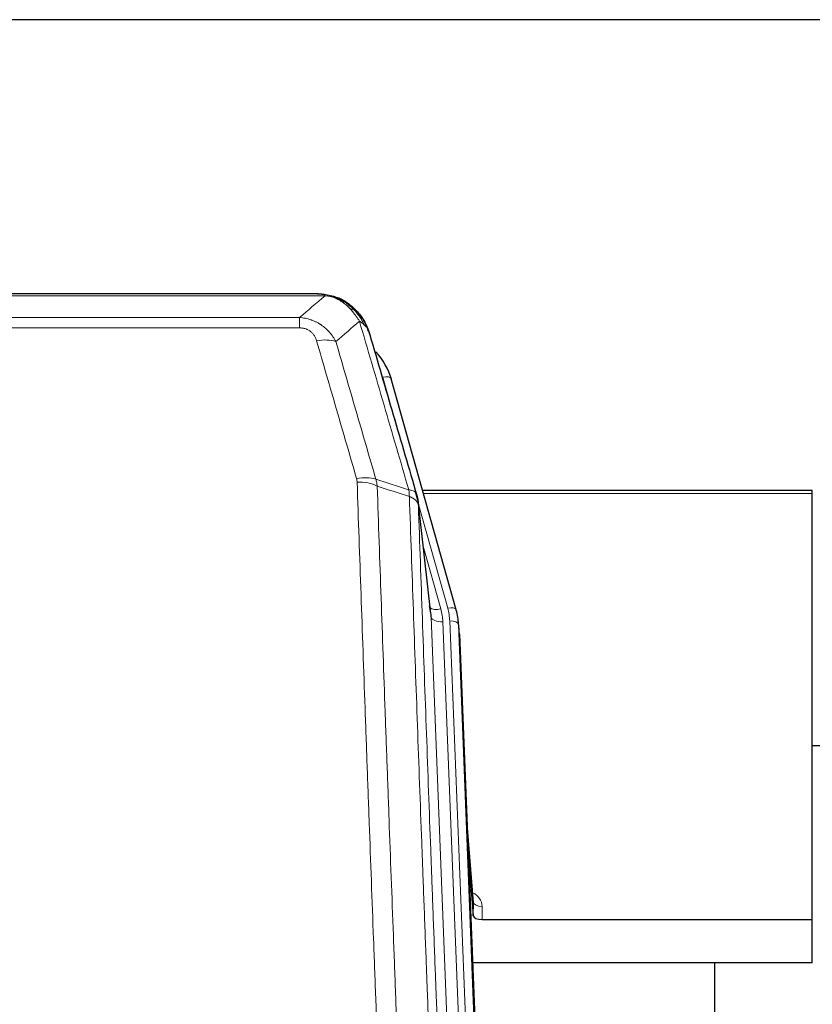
# Model space of a CAD drawing. Header units: inches. Extents: x 0 to 23760, y -13 to 16800.
# Tile 57 of 214: x 6377 to 6648, y 8030 to 8367. Entities that reach past the tile are written whole.
import ezdxf

# ---------------------------------------------------------------- set-up
doc = ezdxf.new("R2010")
doc.units = ezdxf.units.IN
doc.layers.add('254', color=7, linetype='Continuous', true_color=0xffffff)

msp = doc.modelspace()

# ---------------------------------------------------------------- linework, layer by layer
at = {"layer": '254', "color": 2, "linetype": 'Continuous', "lineweight": 25}
for p, q in [((7753.369, 8366.692), (6146.369, 8366.692)), ((6478.93, 8273.066), (6260.809, 8273.066)), ((6485.872, 8271.589), (6485.972, 8271.561)), ((6526.097, 8165.088), (6503.923, 8243.974)), ((6647.869, 8205.803), (6514.651, 8205.803)), ((6647.869, 8204.773), (6647.869, 8205.803)), ((6647.869, 8059.304), (6647.869, 8204.773)), ((6517.476, 8163.768), (6513.061, 8202.287)), ((6526.116, 8164.991), (6526.097, 8165.088)), ((6527.152, 8158.367), (6526.778, 8161.625)), ((6527.273, 8156.782), (6539.841, 7837.57)), ((6650.864, 8118.569), (6647.847, 8118.569)), ((6531.972, 8065.311), (6529.764, 8093.51)), ((6530.145, 8083.836), (6531.968, 8060.555)), ((6531.968, 8060.555), (6531.979, 8065.131)), ((6534.967, 8059.304), (6647.869, 8059.304)), ((6647.869, 8044.495), (6647.869, 8059.304)), ((6647.869, 8044.495), (6531.695, 8044.495)), ((6614.529, 7819.11), (6614.529, 8044.493))]:
    msp.add_line(p, q, dxfattribs=at)
at = {"layer": '254', "color": 110, "linetype": 'Continuous', "lineweight": 13}
for p, q in [((6481.272, 8272.403), (6258.467, 8272.403)), ((6485.972, 8271.561), (6486.04, 8271.404)), ((6267.198, 8264.935), (6472.541, 8264.935)), ((6472.541, 8264.935), (6472.541, 8261.402)), ((6472.541, 8261.402), (6267.198, 8261.402)), ((6505.76, 8227.736), (6501.035, 8244.547)), ((6647.869, 8204.773), (6514.938, 8204.773)), ((6523.209, 8165.661), (6513.136, 8201.495)), ((6517.567, 8162.594), (6513.19, 8200.775)), ((6514.835, 8186.807), (6520.861, 8165.369)), ((6530.633, 7830.701), (6517.567, 8162.594)), ((6534.479, 7832.787), (6521.559, 8160.968)), ((6536.684, 7836.683), (6523.906, 8161.26)), ((6527.273, 8156.782), (6526.9, 8160.04)), ((6526.9, 8160.04), (6539.595, 7837.576)), ((6531.979, 8065.131), (6529.772, 8093.319)), ((6534.977, 8063.72), (6534.967, 8059.304))]:
    msp.add_line(p, q, dxfattribs=at)
for centre, major_axis, ratio, start_param, end_param in [((6478.388, 8251.18), (9.598, 2.808), 0.562843, 0.6646512, 1.4076092), ((6501.035, 8243.162), (-2.888, -0.812), 0.4480327, 3.1416079, 4.5871119), ((6492.049, 8204.297), (9.604, 2.788), 0.5442898, 0.6684637, 1.414101), ((6492.236, 8203.125), (9.994, 0.345), 0.559112, 0.7940626, 1.551472), ((6520.861, 8167.216), (-3.851, -1.082), 0.4480327, 0.2500116, 1.4455193), ((6497.541, 8160.217), (-24.033, -0.038), 0.8858289, 3.1750594, 3.3842109), ((6523.209, 8164.276), (-2.888, -0.812), 0.4480327, 3.1416079, 4.5871119), ((6499.888, 8160.51), (-24.033, -0.038), 0.8858289, 3.1750594, 3.3842109), ((6521.559, 8162.815), (-3.997, -0.157), 0.4614673, 0.0341943, 1.5526308), ((6523.906, 8159.875), (-2.998, -0.118), 0.4614673, 3.175787, 4.6942235), ((6528.973, 8063.72), (-6.003, -0.046), 0.8757409, 3.1327535, 4.2284576), ((6534.977, 8065.175), (3, -0.007), 0.4848086, 3.1763596, 4.7135294)]:
    msp.add_ellipse(centre, major_axis=major_axis, ratio=ratio, start_param=start_param, end_param=end_param, dxfattribs=at)
at = {"layer": '254', "color": 2, "linetype": 'Continuous', "lineweight": 25}
for centre, major_axis, ratio, start_param, end_param in [((6477.728, 8237.961), (-27.014, -0.465), 0.8900028, 3.3708663, 3.8108475), ((6497.541, 8162.064), (20.035, -0.399), 0.8846078, 0.0524005, 0.2615519), ((6499.888, 8159.125), (-27.027, -0.37), 0.8864308, 3.1643526, 3.3735041), ((6534.966, 8060.598), (3, 0), 0.4313147, 3.1753737, 4.7125436)]:
    msp.add_ellipse(centre, major_axis=major_axis, ratio=ratio, start_param=start_param, end_param=end_param, dxfattribs=at)
at = {"layer": '254', "color": 110, "linetype": 'Continuous', "lineweight": 13}
for points in [[(6472.541, 8264.935), (6475.468, 8267.422), (6478.379, 8269.911), (6481.272, 8272.403)], [(6493.035, 8263.684), (6490.361, 8261.361), (6487.671, 8259.04), (6484.968, 8256.722)], [(6498.645, 8209.725), (6502.394, 8208.506), (6506.141, 8207.289), (6509.889, 8206.074)], [(6498.645, 8209.725), (6498.758, 8209.341), (6498.946, 8208.561), (6499.063, 8207.759), (6499.104, 8207.352)], [(6510.101, 8203.783), (6506.436, 8204.971), (6502.77, 8206.161), (6499.104, 8207.352)]]:
    msp.add_open_spline(points, degree=3, dxfattribs=at)
at = {"layer": '254', "color": 2, "linetype": 'Continuous', "lineweight": 25}
for points, degree in [([(6478.73, 8273.063), (6479.347, 8273.067), (6479.97, 8273.037), (6480.596, 8272.973)], 3), ([(6489.483, 8269.508), (6487.836, 8270.728), (6485.97, 8271.563)], 2), ([(6513.067, 8202.206), (6512.317, 8205.037)], 1)]:
    msp.add_open_spline(points, degree=degree, dxfattribs=at)
for points, knots in [([(6478.73, 8273.063), (6478.804, 8273.065), (6478.878, 8273.066), (6479.174, 8273.065), (6479.396, 8273.056), (6479.823, 8273.021), (6480.028, 8272.995), (6480.281, 8272.949), (6480.342, 8272.937), (6480.401, 8272.923)], [0, 0, 0, 0, 0.125, 0.125, 0.5, 0.5, 0.875, 0.875, 1, 1, 1, 1]), ([(6480.401, 8272.923), (6481.812, 8272.834), (6483.248, 8272.528), (6485.119, 8271.827), (6485.583, 8271.627), (6486.04, 8271.404)], [0, 0, 0, 0, 0.75, 0.75, 1, 1, 1, 1]), ([(6483.874, 8272.319), (6483.953, 8272.295), (6484.033, 8272.271), (6484.706, 8272.059), (6485.294, 8271.84), (6485.872, 8271.589)], [0, 0, 0, 0, 0.1180686, 0.1180686, 1, 1, 1, 1]), ([(6486.04, 8271.404), (6486.269, 8271.292), (6486.496, 8271.175), (6487.398, 8270.682), (6488.057, 8270.261), (6489.327, 8269.323), (6489.937, 8268.806), (6490.709, 8268.063), (6490.898, 8267.873), (6491.084, 8267.678)], [0, 0, 0, 0, 0.125, 0.125, 0.5, 0.5, 0.875, 0.875, 1, 1, 1, 1]), ([(6489.559, 8269.451), (6490.205, 8268.969), (6490.82, 8268.443), (6491.628, 8267.657), (6491.852, 8267.428), (6492.069, 8267.194)], [0, 0, 0, 0, 0.7159091, 0.7159091, 1, 1, 1, 1]), ([(6492.499, 8266.626), (6492.478, 8266.67), (6492.455, 8266.715), (6492.376, 8266.85), (6492.313, 8266.94), (6492.187, 8267.084), (6492.131, 8267.14), (6492.069, 8267.194)], [0, 0, 0, 0, 0.2280377, 0.2280377, 0.6912151, 0.6912151, 1, 1, 1, 1]), ([(6492.069, 8267.194), (6492.504, 8266.724), (6492.914, 8266.233), (6494.444, 8264.198), (6495.34, 8262.509), (6495.952, 8260.769)], [0, 0, 0, 0, 0.25, 0.25, 1, 1, 1, 1]), ([(6492.56, 8266.492), (6492.571, 8266.479), (6492.594, 8266.452), (6492.629, 8266.412), (6492.665, 8266.372), (6492.701, 8266.33), (6492.737, 8266.288), (6492.773, 8266.246), (6492.81, 8266.202), (6492.848, 8266.158), (6492.885, 8266.113), (6492.923, 8266.067), (6492.962, 8266.021), (6493.001, 8265.974), (6493.04, 8265.926), (6493.079, 8265.878), (6493.119, 8265.828), (6493.159, 8265.778), (6493.199, 8265.727), (6493.24, 8265.676), (6493.281, 8265.623), (6493.323, 8265.57), (6493.364, 8265.516), (6493.406, 8265.462), (6493.448, 8265.406), (6493.491, 8265.35), (6493.533, 8265.293), (6493.576, 8265.235), (6493.62, 8265.177), (6493.663, 8265.117), (6493.707, 8265.057), (6493.75, 8264.996), (6493.795, 8264.934), (6493.839, 8264.872), (6493.883, 8264.808), (6493.928, 8264.744), (6493.973, 8264.679), (6494.018, 8264.613), (6494.063, 8264.546), (6494.108, 8264.478), (6494.154, 8264.41), (6494.199, 8264.34), (6494.245, 8264.27), (6494.29, 8264.199), (6494.336, 8264.127), (6494.382, 8264.054), (6494.428, 8263.981), (6494.474, 8263.906), (6494.52, 8263.831), (6494.567, 8263.755), (6494.613, 8263.677), (6494.659, 8263.599), (6494.705, 8263.52), (6494.752, 8263.44), (6494.798, 8263.36), (6494.844, 8263.278), (6494.89, 8263.195), (6494.936, 8263.112), (6494.982, 8263.028), (6495.028, 8262.942), (6495.074, 8262.856), (6495.12, 8262.769), (6495.166, 8262.681), (6495.211, 8262.592), (6495.257, 8262.502), (6495.302, 8262.411), (6495.347, 8262.319), (6495.392, 8262.226), (6495.437, 8262.132), (6495.482, 8262.038), (6495.526, 8261.942), (6495.57, 8261.845), (6495.614, 8261.748), (6495.658, 8261.649), (6495.701, 8261.55), (6495.744, 8261.449), (6495.787, 8261.348), (6495.83, 8261.246), (6495.872, 8261.142), (6495.914, 8261.038), (6495.955, 8260.933), (6495.996, 8260.827), (6496.037, 8260.719), (6496.077, 8260.611), (6496.117, 8260.502), (6496.157, 8260.392), (6496.196, 8260.281), (6496.234, 8260.169), (6496.273, 8260.056), (6496.31, 8259.942), (6496.347, 8259.827), (6496.384, 8259.711), (6496.42, 8259.594), (6496.455, 8259.476), (6496.49, 8259.357), (6496.525, 8259.237), (6496.558, 8259.117), (6496.58, 8259.036), (6496.591, 8258.995)], [0, 0, 0, 0, 0.0060657, 0.012223, 0.0184718, 0.0248123, 0.0312443, 0.0377679, 0.0443831, 0.0510899, 0.0578883, 0.0647782, 0.0717598, 0.0788329, 0.0859977, 0.093254, 0.1006019, 0.1080414, 0.1155725, 0.1231952, 0.1309095, 0.1387154, 0.1466129, 0.1546019, 0.1626826, 0.1708549, 0.1791188, 0.1874742, 0.1959213, 0.20446, 0.2130903, 0.2218121, 0.2306256, 0.2395307, 0.2485274, 0.2576156, 0.2667955, 0.276067, 0.2854301, 0.2948848, 0.3044311, 0.314069, 0.3237985, 0.3336196, 0.3435324, 0.3535367, 0.3636326, 0.3738202, 0.3840993, 0.3944701, 0.4049324, 0.4154864, 0.426132, 0.4368691, 0.4476979, 0.4586183, 0.4696303, 0.480734, 0.4919292, 0.503216, 0.5145945, 0.5260645, 0.5376262, 0.5492795, 0.5610244, 0.5728609, 0.584789, 0.5968087, 0.60892, 0.621123, 0.6334175, 0.6458037, 0.6582815, 0.6708509, 0.6835119, 0.6962645, 0.7091087, 0.7220445, 0.735072, 0.748191, 0.7614017, 0.774704, 0.7880979, 0.8015834, 0.8151605, 0.8288293, 0.8425896, 0.8564416, 0.8703852, 0.8844204, 0.8985472, 0.9127656, 0.9270756, 0.9414773, 0.9559705, 0.9705554, 0.9852319, 1, 1, 1, 1]), ([(6496.591, 8258.995), (6496.534, 8259.305), (6496.452, 8259.609), (6496.238, 8260.202), (6496.107, 8260.49), (6495.952, 8260.769)], [0, 0, 0, 0, 0.5, 0.5, 1, 1, 1, 1]), ([(6496.591, 8258.995), (6497.922, 8254.473), (6499.254, 8249.94), (6501.922, 8240.853), (6503.258, 8236.299), (6507.268, 8222.606), (6509.948, 8213.437), (6512.634, 8204.226)], [0, 0, 0, 0, 0.25, 0.25, 0.5, 0.5, 1, 1, 1, 1]), ([(6512.634, 8204.226), (6512.639, 8204.208), (6512.649, 8204.174), (6512.664, 8204.122), (6512.679, 8204.068), (6512.695, 8204.014), (6512.71, 8203.958), (6512.725, 8203.901), (6512.741, 8203.843), (6512.756, 8203.784), (6512.771, 8203.724), (6512.787, 8203.662), (6512.802, 8203.6), (6512.818, 8203.536), (6512.833, 8203.472), (6512.848, 8203.406), (6512.863, 8203.339), (6512.878, 8203.27), (6512.893, 8203.201), (6512.908, 8203.131), (6512.922, 8203.059), (6512.937, 8202.986), (6512.951, 8202.912), (6512.965, 8202.837), (6512.979, 8202.761), (6512.993, 8202.684), (6513.006, 8202.605), (6513.027, 8202.478), (6513.053, 8202.309), (6513.081, 8202.102), (6513.105, 8201.91), (6513.124, 8201.733), (6513.14, 8201.571), (6513.153, 8201.423), (6513.163, 8201.291), (6513.17, 8201.174), (6513.177, 8201.072), (6513.181, 8200.985), (6513.185, 8200.914), (6513.187, 8200.858), (6513.189, 8200.816), (6513.19, 8200.791), (6513.19, 8200.778), (6513.19, 8200.775)], [0, 0, 0, 0, 0.0155037, 0.0313049, 0.0474035, 0.0637997, 0.0804935, 0.097485, 0.1147743, 0.1323613, 0.1502462, 0.1684289, 0.1869096, 0.2056883, 0.224765, 0.2441397, 0.2638126, 0.2837835, 0.3040527, 0.32462, 0.3454856, 0.3666494, 0.3881116, 0.409872, 0.4319308, 0.454288, 0.4769435, 0.4998975, 0.5635611, 0.6228928, 0.6778927, 0.7285606, 0.7748966, 0.8169007, 0.8545729, 0.8879131, 0.9169214, 0.9415977, 0.9619421, 0.9779545, 0.989635, 0.9969835, 1, 1, 1, 1])]:
    msp.add_open_spline(points, degree=3, knots=knots, dxfattribs=at)
at = {"layer": '254', "color": 110, "linetype": 'Continuous', "lineweight": 13}
for points, knots in [([(6480.401, 8272.923), (6480.52, 8272.896), (6480.63, 8272.866), (6480.878, 8272.779), (6481.003, 8272.717), (6481.19, 8272.575), (6481.251, 8272.495), (6481.272, 8272.403)], [0, 0, 0, 0, 0.25, 0.25, 0.625, 0.625, 1, 1, 1, 1]), ([(6481.272, 8272.403), (6482.492, 8272.301), (6483.668, 8272.007), (6485.162, 8271.381), (6485.53, 8271.204), (6485.89, 8271.01)], [0, 0, 0, 0, 0.75, 0.75, 1, 1, 1, 1]), ([(6486.04, 8271.404), (6486.042, 8271.374), (6486.04, 8271.342), (6486.027, 8271.256), (6486.011, 8271.201), (6485.963, 8271.097), (6485.93, 8271.048), (6485.89, 8271.01)], [0, 0, 0, 0, 0.25, 0.25, 0.625, 0.625, 1, 1, 1, 1]), ([(6485.89, 8271.01), (6486.07, 8270.913), (6486.249, 8270.811), (6486.956, 8270.386), (6487.47, 8270.028), (6488.465, 8269.241), (6488.944, 8268.813), (6489.558, 8268.204), (6489.71, 8268.049), (6489.859, 8267.891)], [0, 0, 0, 0, 0.125, 0.125, 0.5, 0.5, 0.875, 0.875, 1, 1, 1, 1]), ([(6491.084, 8267.678), (6490.985, 8267.705), (6490.884, 8267.728), (6490.627, 8267.778), (6490.469, 8267.802), (6490.159, 8267.846), (6490.005, 8267.867), (6489.859, 8267.891)], [0, 0, 0, 0, 0.25, 0.25, 0.625, 0.625, 1, 1, 1, 1]), ([(6489.859, 8267.891), (6490.158, 8267.575), (6490.449, 8267.247), (6491.575, 8265.897), (6492.342, 8264.799), (6493.035, 8263.684)], [0, 0, 0, 0, 0.25, 0.25, 1, 1, 1, 1]), ([(6492.069, 8267.194), (6492.039, 8267.22), (6492.006, 8267.246), (6491.872, 8267.348), (6491.759, 8267.418), (6491.509, 8267.54), (6491.373, 8267.592), (6491.182, 8267.651), (6491.133, 8267.665), (6491.084, 8267.678)], [0, 0, 0, 0, 0.125, 0.125, 0.5, 0.5, 0.875, 0.875, 1, 1, 1, 1]), ([(6491.084, 8267.678), (6491.455, 8267.289), (6491.812, 8266.883), (6493.172, 8265.2), (6494.043, 8263.806), (6494.742, 8262.353)], [0, 0, 0, 0, 0.25, 0.25, 1, 1, 1, 1]), ([(6472.541, 8264.935), (6472.875, 8264.912), (6473.209, 8264.878), (6473.872, 8264.791), (6474.2, 8264.737), (6475.176, 8264.545), (6475.813, 8264.377), (6476.516, 8264.14), (6476.594, 8264.113), (6476.749, 8264.058), (6476.827, 8264.03), (6477.058, 8263.943), (6477.211, 8263.883), (6477.666, 8263.695), (6478.261, 8263.425), (6478.833, 8263.117), (6479.255, 8262.872), (6479.463, 8262.746), (6479.669, 8262.615), (6479.805, 8262.526), (6479.873, 8262.481), (6480.478, 8262.072), (6480.986, 8261.676), (6481.706, 8261.036), (6481.938, 8260.816), (6482.276, 8260.474), (6482.388, 8260.358), (6482.606, 8260.122), (6482.714, 8260.002), (6483.241, 8259.397), (6483.629, 8258.891), (6484.344, 8257.836), (6484.67, 8257.289), (6484.968, 8256.722)], [0, 0, 0, 0, 0.0625, 0.0625, 0.125, 0.125, 0.25, 0.25, 0.265625, 0.265625, 0.28125, 0.28125, 0.3125, 0.3125, 0.375, 0.4375, 0.4375, 0.46875, 0.484375, 0.484375, 0.5, 0.5, 0.625, 0.625, 0.6875, 0.6875, 0.71875, 0.71875, 0.75, 0.75, 0.875, 0.875, 1, 1, 1, 1]), ([(6494.742, 8262.353), (6494.496, 8262.601), (6494.229, 8262.836), (6493.659, 8263.28), (6493.355, 8263.489), (6493.035, 8263.684)], [0, 0, 0, 0, 0.5, 0.5, 1, 1, 1, 1]), ([(6509.889, 8206.074), (6507.066, 8215.767), (6504.251, 8225.415), (6500.037, 8239.818), (6498.634, 8244.607), (6495.832, 8254.163), (6494.433, 8258.929), (6493.035, 8263.684)], [0, 0, 0, 0, 0.5, 0.5, 0.75, 0.75, 1, 1, 1, 1]), ([(6495.952, 8260.769), (6495.796, 8261.054), (6495.616, 8261.329), (6495.212, 8261.858), (6494.987, 8262.112), (6494.742, 8262.353)], [0, 0, 0, 0, 0.5, 0.5, 1, 1, 1, 1]), ([(6472.541, 8261.402), (6472.723, 8261.402), (6472.906, 8261.396), (6473.269, 8261.369), (6473.449, 8261.35), (6473.805, 8261.296), (6473.98, 8261.262), (6474.327, 8261.18), (6474.498, 8261.132), (6474.709, 8261.062), (6474.751, 8261.047), (6474.834, 8261.017), (6474.959, 8260.971), (6475.08, 8260.921), (6475.319, 8260.816), (6475.627, 8260.663), (6475.914, 8260.484), (6476.087, 8260.365), (6476.122, 8260.34), (6476.19, 8260.291), (6476.223, 8260.266), (6476.323, 8260.19), (6476.388, 8260.138), (6476.578, 8259.979), (6476.697, 8259.868), (6476.924, 8259.64), (6477.031, 8259.522), (6477.233, 8259.279), (6477.329, 8259.154), (6477.442, 8258.994), (6477.464, 8258.962), (6477.508, 8258.897), (6477.53, 8258.864), (6477.594, 8258.766), (6477.635, 8258.7), (6477.753, 8258.5), (6477.827, 8258.366), (6477.964, 8258.093), (6478.027, 8257.956), (6478.204, 8257.538), (6478.304, 8257.255), (6478.388, 8256.966)], [0, 0, 0, 0, 0.0625, 0.0625, 0.125, 0.125, 0.1875, 0.1875, 0.25, 0.25, 0.265625, 0.265625, 0.28125, 0.3125, 0.3125, 0.375, 0.4375, 0.4375, 0.453125, 0.453125, 0.46875, 0.46875, 0.5, 0.5, 0.5625, 0.5625, 0.625, 0.625, 0.6875, 0.6875, 0.703125, 0.703125, 0.71875, 0.71875, 0.75, 0.75, 0.8125, 0.8125, 0.875, 0.875, 1, 1, 1, 1]), ([(6492.049, 8209.895), (6489.763, 8217.801), (6487.482, 8225.676), (6484.067, 8237.444), (6482.929, 8241.359), (6480.657, 8249.174), (6479.522, 8253.074), (6478.388, 8256.966)], [0, 0, 0, 0, 0.5, 0.5, 0.75, 0.75, 1, 1, 1, 1]), ([(6484.968, 8256.722), (6486.103, 8252.836), (6487.239, 8248.942), (6489.515, 8241.139), (6490.653, 8237.23), (6494.073, 8225.481), (6496.357, 8217.618), (6498.645, 8209.725)], [0, 0, 0, 0, 0.25, 0.25, 0.5, 0.5, 1, 1, 1, 1]), ([(6492.049, 8209.895), (6492.105, 8209.702), (6492.148, 8209.507), (6492.21, 8209.115), (6492.229, 8208.917), (6492.236, 8208.718)], [0, 0, 0, 0, 0.5, 0.5, 1, 1, 1, 1]), ([(6504.195, 7889.715), (6503.637, 7903.546), (6502.537, 7931.076), (6500.929, 7971.98), (6499.887, 7998.988), (6499.116, 8019.146), (6498.734, 8029.201), (6498.355, 8039.219), (6498.104, 8045.89), (6497.979, 8049.221), (6497.355, 8065.856), (6496.864, 8079.093), (6496.139, 8098.843), (6495.899, 8105.407), (6495.423, 8118.498), (6495.187, 8125.024), (6494.485, 8144.547), (6493.564, 8170.427), (6492.674, 8196.005), (6492.236, 8208.718)], [0, 0, 0, 0, 0.125, 0.25, 0.375, 0.375, 0.4375, 0.46875, 0.46875, 0.5, 0.5, 0.625, 0.625, 0.6875, 0.6875, 0.75, 0.75, 0.875, 1, 1, 1, 1]), ([(6499.104, 8207.352), (6499.542, 8194.655), (6500.434, 8169.109), (6501.355, 8143.262), (6502.058, 8123.764), (6502.295, 8117.246), (6502.771, 8104.172), (6503.011, 8097.616), (6503.738, 8077.892), (6504.229, 8064.672), (6504.854, 8048.057), (6504.979, 8044.731), (6505.231, 8038.069), (6505.61, 8028.063), (6505.993, 8018.021), (6506.764, 7997.889), (6507.808, 7970.914), (6509.418, 7930.063), (6510.52, 7902.567), (6511.078, 7888.754)], [0, 0, 0, 0, 0.125, 0.25, 0.25, 0.3125, 0.3125, 0.375, 0.375, 0.5, 0.5, 0.53125, 0.53125, 0.5625, 0.625, 0.625, 0.75, 0.875, 1, 1, 1, 1]), ([(6512.634, 8204.226), (6512.612, 8204.472), (6512.535, 8204.703), (6512.271, 8205.122), (6512.085, 8205.31), (6511.614, 8205.632), (6511.328, 8205.766), (6510.67, 8205.97), (6510.297, 8206.04), (6509.889, 8206.074)], [0, 0, 0, 0, 0.25, 0.25, 0.5, 0.5, 0.75, 0.75, 1, 1, 1, 1]), ([(6509.889, 8206.074), (6509.964, 8205.702), (6510.006, 8205.33), (6510.064, 8204.571), (6510.08, 8204.185), (6510.101, 8203.783)], [0, 0, 0, 0, 0.5, 0.5, 1, 1, 1, 1]), ([(6513.19, 8200.775), (6513.189, 8200.783), (6513.187, 8200.799), (6513.184, 8200.822), (6513.181, 8200.846), (6513.177, 8200.87), (6513.174, 8200.893), (6513.169, 8200.917), (6513.165, 8200.941), (6513.161, 8200.964), (6513.156, 8200.988), (6513.151, 8201.011), (6513.145, 8201.035), (6513.14, 8201.058), (6513.134, 8201.082), (6513.128, 8201.105), (6513.121, 8201.129), (6513.115, 8201.152), (6513.108, 8201.176), (6513.101, 8201.199), (6513.093, 8201.223), (6513.086, 8201.246), (6513.078, 8201.269), (6513.07, 8201.292), (6513.062, 8201.316), (6513.053, 8201.339), (6513.044, 8201.362), (6513.035, 8201.385), (6513.026, 8201.409), (6513.016, 8201.432), (6513.006, 8201.455), (6512.996, 8201.478), (6512.985, 8201.501), (6512.975, 8201.524), (6512.964, 8201.547), (6512.953, 8201.57), (6512.941, 8201.593), (6512.93, 8201.616), (6512.918, 8201.638), (6512.906, 8201.661), (6512.894, 8201.684), (6512.881, 8201.707), (6512.868, 8201.729), (6512.855, 8201.752), (6512.842, 8201.775), (6512.828, 8201.797), (6512.814, 8201.82), (6512.8, 8201.842), (6512.786, 8201.865), (6512.771, 8201.887), (6512.756, 8201.909), (6512.741, 8201.932), (6512.726, 8201.954), (6512.71, 8201.976), (6512.695, 8201.998), (6512.679, 8202.02), (6512.662, 8202.042), (6512.646, 8202.064), (6512.629, 8202.086), (6512.612, 8202.108), (6512.595, 8202.13), (6512.577, 8202.152), (6512.56, 8202.174), (6512.542, 8202.195), (6512.524, 8202.217), (6512.505, 8202.239), (6512.486, 8202.26), (6512.468, 8202.282), (6512.448, 8202.303), (6512.429, 8202.324), (6512.409, 8202.346), (6512.39, 8202.367), (6512.369, 8202.388), (6512.349, 8202.409), (6512.329, 8202.43), (6512.308, 8202.451), (6512.281, 8202.478), (6512.247, 8202.511), (6512.206, 8202.55), (6512.164, 8202.589), (6512.122, 8202.627), (6512.079, 8202.665), (6512.035, 8202.702), (6511.99, 8202.74), (6511.944, 8202.777), (6511.898, 8202.814), (6511.851, 8202.85), (6511.803, 8202.886), (6511.754, 8202.922), (6511.705, 8202.958), (6511.655, 8202.993), (6511.604, 8203.028), (6511.552, 8203.062), (6511.5, 8203.097), (6511.446, 8203.13), (6511.393, 8203.164), (6511.338, 8203.197), (6511.283, 8203.23), (6511.227, 8203.263), (6511.17, 8203.295), (6511.112, 8203.326), (6511.054, 8203.358), (6510.995, 8203.389), (6510.936, 8203.42), (6510.875, 8203.45), (6510.814, 8203.48), (6510.753, 8203.509), (6510.691, 8203.539), (6510.628, 8203.567), (6510.564, 8203.596), (6510.5, 8203.624), (6510.435, 8203.651), (6510.369, 8203.679), (6510.303, 8203.705), (6510.236, 8203.732), (6510.169, 8203.758), (6510.123, 8203.775), (6510.101, 8203.783)], [0, 0, 0, 0, 0.0066687, 0.0133374, 0.0200061, 0.0266746, 0.0333432, 0.0400116, 0.0466801, 0.0533484, 0.0600168, 0.066685, 0.0733532, 0.0800214, 0.0866895, 0.0933575, 0.1000255, 0.1066935, 0.1133614, 0.1200292, 0.126697, 0.1333647, 0.1400324, 0.1467001, 0.1533676, 0.1600352, 0.1667026, 0.1733701, 0.1800374, 0.1867047, 0.193372, 0.2000392, 0.2067064, 0.2133735, 0.2200405, 0.2267075, 0.2333745, 0.2400414, 0.2467082, 0.253375, 0.2600418, 0.2667085, 0.2733751, 0.2800417, 0.2867082, 0.2933747, 0.3000412, 0.3067075, 0.3133739, 0.3200401, 0.3267064, 0.3333725, 0.3400387, 0.3467047, 0.3533708, 0.3600367, 0.3667026, 0.3733685, 0.3800343, 0.3867001, 0.3933658, 0.4000315, 0.4066971, 0.4133626, 0.4200281, 0.4266936, 0.433359, 0.4400243, 0.4466896, 0.4533549, 0.4600201, 0.4666852, 0.4733503, 0.4800154, 0.4866804, 0.4933453, 0.5000102, 0.5125098, 0.5250093, 0.5375088, 0.5500082, 0.5625077, 0.5750071, 0.5875066, 0.600006, 0.6125054, 0.6250049, 0.6375043, 0.6500037, 0.6625032, 0.6750026, 0.6875021, 0.7000016, 0.7125011, 0.7250006, 0.7375001, 0.7499997, 0.7624993, 0.7749989, 0.7874985, 0.7999982, 0.812498, 0.8249977, 0.8374975, 0.8499974, 0.8624973, 0.8749972, 0.8874972, 0.8999973, 0.9124974, 0.9249976, 0.9374978, 0.9499981, 0.9624985, 0.9749989, 0.9874994, 1, 1, 1, 1]), ([(6522.33, 7879.887), (6521.758, 7893.94), (6520.631, 7921.911), (6518.985, 7963.462), (6517.919, 7990.894), (6517.131, 8011.366), (6516.74, 8021.577), (6516.288, 8033.446), (6516.096, 8038.523), (6515.968, 8041.906), (6515.904, 8043.596), (6515.585, 8052.041), (6515.205, 8062.149), (6514.767, 8073.892), (6514.581, 8078.915), (6514.457, 8082.261), (6514.395, 8083.933), (6513.839, 8098.969), (6512.866, 8125.544), (6511.455, 8164.938), (6510.547, 8190.887), (6510.101, 8203.783)], [0, 0, 0, 0, 0.125, 0.25, 0.375, 0.375, 0.4375, 0.46875, 0.484375, 0.484375, 0.5, 0.5, 0.5625, 0.59375, 0.609375, 0.609375, 0.625, 0.625, 0.75, 0.875, 1, 1, 1, 1]), ([(6513.19, 8200.775), (6513.635, 8187.928), (6514.541, 8162.077), (6515.947, 8122.833), (6516.918, 8096.359), (6517.472, 8081.38), (6517.534, 8079.714), (6517.658, 8076.381), (6517.844, 8071.377), (6518.28, 8059.678), (6518.659, 8049.609), (6518.977, 8041.196), (6519.041, 8039.512), (6519.168, 8036.142), (6519.36, 8031.084), (6519.81, 8019.261), (6520.201, 8009.088), (6520.987, 7988.693), (6522.05, 7961.365), (6523.691, 7919.971), (6524.815, 7892.106), (6525.385, 7878.107)], [0, 0, 0, 0, 0.125, 0.25, 0.375, 0.375, 0.390625, 0.390625, 0.40625, 0.4375, 0.5, 0.5, 0.515625, 0.515625, 0.53125, 0.5625, 0.625, 0.625, 0.75, 0.875, 1, 1, 1, 1])]:
    msp.add_open_spline(points, degree=3, knots=knots, dxfattribs=at)

doc.saveas('drawing.dxf')
